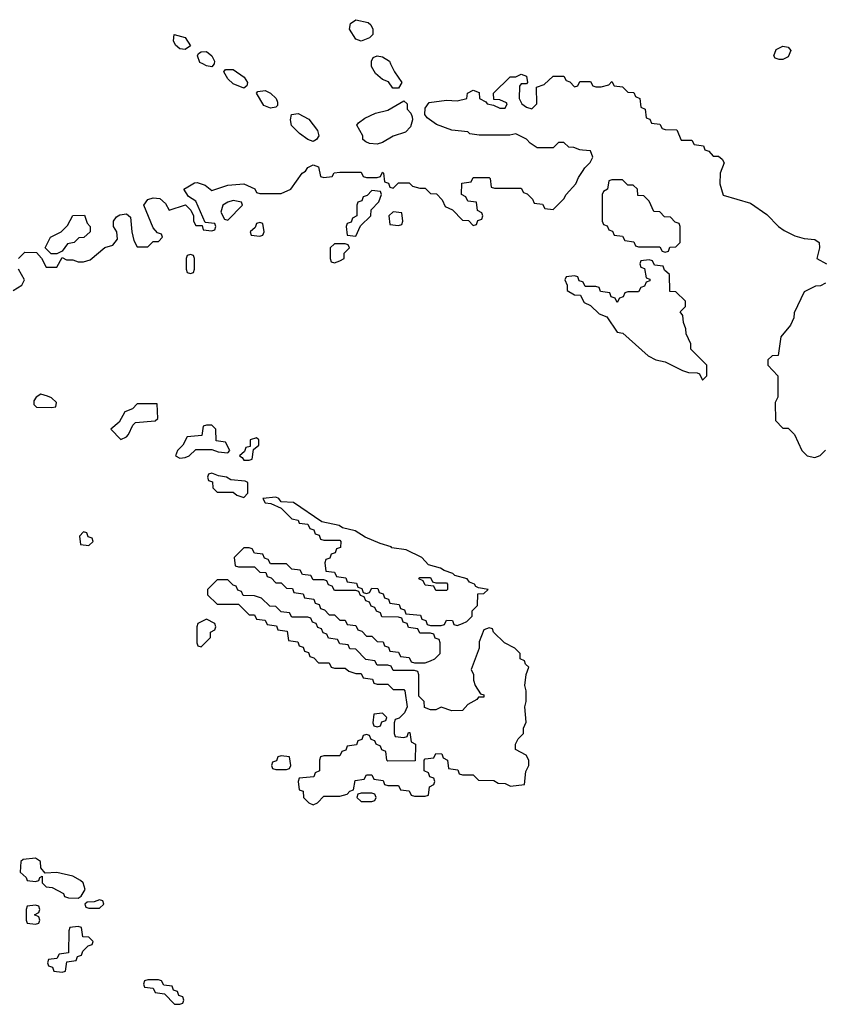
# Model space of a CAD drawing. Header units: inches. Extents: x 2710684 to 2828758, y 857022 to 965663.
# Tile 185 of 256: x 2767890 to 2770906, y 916474 to 920166. Entities that reach past the tile are written whole.
import ezdxf

# ---------------------------------------------------------------- set-up
doc = ezdxf.new("R2010")
doc.units = ezdxf.units.IN
doc.header["$MEASUREMENT"] = 0
for name, color, linetype in [('C7961', 7, 'Continuous'), ('C7962', 7, 'Continuous'), ('C7971', 7, 'Continuous'), ('C7972', 7, 'Continuous')]:
    doc.layers.add(name, color=color, linetype=linetype)

msp = doc.modelspace()

# ---------------------------------------------------------------- linework, layer by layer
at = {"layer": 'C7961', "color": 4, "elevation": 12}
for points in [[(2768619.6, 920000), (2768610, 919989.2), (2768590, 919993.2), (2768576.2, 920000)], [(2769280.7, 920000), (2769294.8, 919970), (2769322, 919930), (2769310, 919908.7), (2769289.1, 919909.1), (2769272.9, 919932.9), (2769250, 919942), (2769223.7, 919963.7), (2769208.7, 919990), (2769208.8, 920000)], [(2770000, 919677), (2769990, 919678), (2769967.3, 919687.3), (2769948.4, 919688.4), (2769930, 919706), (2769910, 919706), (2769890, 919686), (2769830, 919686), (2769803.1, 919703.1), (2769790, 919718), (2769750, 919738), (2769727.3, 919732.7), (2769612.9, 919732.9), (2769578, 919738), (2769570, 919746), (2769510, 919751.5), (2769452.5, 919772.5), (2769418, 919798), (2769408.7, 919810), (2769410, 919834), (2769424.7, 919855.3), (2769490, 919863.8), (2769530, 919862), (2769566, 919870), (2769569.1, 919890.9), (2769590, 919902), (2769612.7, 919892.7), (2769614, 919870), (2769638, 919858), (2769642, 919850), (2769666, 919846), (2769690, 919834), (2769710, 919834), (2769718, 919850), (2769714.6, 919854.6), (2769690, 919866), (2769667.3, 919867.3), (2769666, 919890), (2769728, 919952), (2769750, 919952), (2769770, 919962), (2769790, 919954), (2769794, 919930), (2769790, 919926), (2769770, 919926), (2769763.6, 919916.4), (2769762, 919870), (2769772, 919850), (2769790, 919838), (2769810, 919832), (2769828, 919850), (2769827.3, 919912.7), (2769856.4, 919923.6), (2769890, 919954), (2769930, 919954), (2769938, 919938), (2769952.7, 919932.7), (2769970, 919914), (2769982, 919918), (2769990, 919934), (2770000, 919934)], [(2767886, 919270), (2767910, 919294), (2767952.7, 919292.7), (2767972, 919272), (2767990, 919238), (2768030, 919238), (2768050, 919274), (2768066, 919266), (2768090, 919266), (2768110, 919258), (2768130, 919258), (2768154, 919266), (2768210, 919311.3), (2768239, 919321), (2768257.2, 919342.8), (2768254, 919370), (2768242, 919390), (2768242, 919410), (2768253.2, 919426.8), (2768265.2, 919434.8), (2768290, 919438), (2768305.4, 919425.4), (2768310.8, 919370), (2768318, 919338), (2768330, 919314), (2768370, 919314), (2768390, 919334), (2768410, 919334), (2768426, 919350), (2768422, 919362), (2768407.3, 919367.3), (2768390, 919386), (2768355.3, 919470), (2768370, 919492), (2768390, 919498), (2768416, 919496), (2768437.3, 919477.3), (2768450, 919452), (2768511.6, 919471.6), (2768531.6, 919451.6), (2768542, 919430), (2768542, 919410), (2768550, 919394), (2768574, 919394), (2768578, 919378), (2768610, 919374), (2768622, 919378), (2768626, 919390), (2768622, 919402), (2768586, 919406), (2768550, 919486), (2768523.1, 919503.1), (2768506, 919530), (2768520.2, 919539.8), (2768545.2, 919554.8), (2768555.3, 919555.3), (2768585.4, 919545.4), (2768610, 919526), (2768670, 919546), (2768730, 919550.8), (2768771.6, 919531.6), (2768778, 919518), (2768790, 919514), (2768870, 919514), (2768906, 919530), (2768948.7, 919590), (2768962, 919598), (2768970, 919612), (2768990, 919622), (2769010, 919614), (2769018, 919578), (2769030, 919574), (2769062, 919578), (2769068.4, 919591.6), (2769090, 919594), (2769170, 919594), (2769178, 919578), (2769190, 919574), (2769230, 919574), (2769242, 919578), (2769250, 919594), (2769254, 919590), (2769258, 919558), (2769272.7, 919552.7), (2769278, 919538), (2769290, 919534), (2769310, 919554), (2769350, 919554), (2769362, 919542), (2769390, 919534), (2769410, 919534), (2769430, 919514), (2769452.7, 919512.7), (2769474, 919490), (2769485.4, 919465.4), (2769512.7, 919452.7), (2769550, 919414), (2769572.7, 919412.7), (2769590, 919394), (2769602, 919398), (2769607.3, 919412.7), (2769622, 919418), (2769626, 919430), (2769622, 919442), (2769606, 919450), (2769602, 919482), (2769570, 919486), (2769562, 919502), (2769546, 919510), (2769547.3, 919552.7), (2769582, 919558), (2769590, 919574), (2769650, 919574), (2769654, 919570), (2769658, 919538), (2769670, 919534), (2769770, 919534), (2769778, 919518), (2769792.7, 919512.7), (2769812.7, 919492.7), (2769818, 919478), (2769850, 919474), (2769858, 919458), (2769890, 919454), (2769930, 919494), (2769938, 919510), (2769975.3, 919550), (2769985.2, 919574.8), (2770000, 919597.3)], [(2767866, 919150), (2767898, 919170), (2767908, 919190), (2767886, 919230)], [(2770000, 919182.7), (2769987.3, 919187.3), (2769982, 919202), (2769970, 919206), (2769938, 919202), (2769934, 919190), (2769942, 919170), (2769942, 919150), (2769970, 919134), (2769992.7, 919132.7), (2770000, 919117)]]:
    msp.add_lwpolyline(points, dxfattribs=at)
for points in [[(2768730, 919909.2), (2768690, 919925.2), (2768670, 919944), (2768655.3, 919970), (2768661.2, 919978.8), (2768690, 919978.8), (2768731.3, 919950), (2768744.7, 919930), (2768742, 919918)], [(2768830, 919834), (2768804.8, 919844.8), (2768778, 919890), (2768783.1, 919896.9), (2768810, 919901), (2768830.6, 919890.6), (2768852, 919870), (2768856.9, 919856.9), (2768856, 919844), (2768850, 919838)], [(2769230, 919699.3), (2769202, 919702), (2769188, 919708), (2769176.4, 919716.4), (2769176, 919730), (2769154, 919770), (2769160.2, 919779.8), (2769183.7, 919796.3), (2769224.5, 919815.5), (2769270, 919827.3), (2769330, 919862), (2769342, 919850), (2769342.8, 919830), (2769355.9, 919815.9), (2769361.4, 919801.4), (2769363, 919790), (2769355.2, 919764.8), (2769336.1, 919743.9), (2769290, 919729.2), (2769250, 919705.2)], [(2768990, 919709.3), (2768970, 919717.2), (2768939.5, 919739.5), (2768909.5, 919769.5), (2768905.2, 919790), (2768909.1, 919810.9), (2768934, 919814), (2768973.4, 919793.4), (2769006.8, 919750), (2769010.9, 919730.9), (2769002.8, 919717.2)], [(2769210, 919526), (2769192.7, 919507.3), (2769178, 919502), (2769172.7, 919487.3), (2769158, 919482), (2769154, 919470), (2769154, 919430), (2769138, 919422), (2769132.7, 919407.3), (2769118, 919402), (2769114, 919390), (2769118, 919358), (2769150, 919354), (2769167.3, 919392.7), (2769206, 919430), (2769207.3, 919452.7), (2769236.4, 919483.6), (2769246, 919510), (2769242, 919522)], [(2768690, 919488), (2768670, 919482), (2768652, 919470), (2768644.7, 919444.7), (2768658, 919418), (2768670, 919414), (2768726, 919470), (2768722, 919482)], [(2768030, 919288), (2768008.4, 919288.4), (2767986, 919310), (2768006, 919350), (2768046, 919370), (2768070, 919394), (2768090, 919432), (2768132.7, 919432.7), (2768143.6, 919403.6), (2768154, 919390), (2768154, 919370), (2768130.9, 919349.1), (2768112, 919348), (2768094, 919330), (2768070, 919326), (2768050, 919298)], [(2769290, 919446), (2769274, 919430), (2769278, 919398), (2769310, 919394), (2769322, 919398), (2769326, 919410), (2769322, 919442)], [(2768790, 919406), (2768778, 919402), (2768772.7, 919387.3), (2768754, 919370), (2768758, 919358), (2768790, 919354), (2768802, 919358), (2768806, 919370), (2768802, 919402)], [(2769110, 919326), (2769070, 919326), (2769054, 919310), (2769054, 919270), (2769058, 919258), (2769070, 919254), (2769090, 919262), (2769106, 919270), (2769106, 919290), (2769126, 919310), (2769122, 919322)], [(2768530, 919286), (2768518, 919282), (2768514, 919270), (2768514, 919230), (2768518, 919218), (2768530, 919214), (2768542, 919218), (2768546, 919230), (2768546, 919270), (2768542, 919282)], [(2767970, 918762), (2767952, 918750), (2767943.6, 918736.4), (2767943.6, 918723.6), (2767952.7, 918712.7), (2768010, 918712), (2768026, 918714), (2768028, 918730), (2768010, 918748), (2767994.6, 918754.6)], [(2768406, 918726), (2768330, 918726), (2768312.7, 918707.3), (2768284.7, 918695.3), (2768262.8, 918657.2), (2768232, 918630), (2768270, 918592), (2768290, 918602), (2768298, 918610), (2768314, 918646), (2768324, 918656), (2768398, 918662), (2768408, 918670)], [(2768610, 918646), (2768590, 918646), (2768578, 918642), (2768572.7, 918607.3), (2768518, 918602), (2768502, 918570), (2768482, 918550), (2768474, 918530), (2768490, 918522), (2768510, 918524.7), (2768526, 918530), (2768550, 918554), (2768610, 918554), (2768634, 918546), (2768670, 918542), (2768678, 918550), (2768662, 918582), (2768627.3, 918587.3), (2768626, 918630)], [(2768778, 918598), (2768754, 918590), (2768754, 918566), (2768738, 918562), (2768732.7, 918547.3), (2768714, 918530), (2768724.7, 918524.7), (2768730, 918514), (2768750, 918514), (2768762, 918518), (2768766, 918554), (2768786, 918570), (2768786, 918590)], [(2768610, 918466), (2768598, 918462), (2768594, 918450), (2768598, 918438), (2768612.7, 918432.7), (2768614, 918410), (2768630, 918394), (2768690, 918394), (2768703.6, 918383.6), (2768730, 918374), (2768746, 918390), (2768746, 918430), (2768735.3, 918435.3), (2768681.2, 918441.2), (2768666, 918450), (2768635.3, 918455.3)], [(2768850, 918376), (2768802, 918370), (2768810, 918354), (2768831.6, 918351.6), (2768870, 918334), (2768910, 918294), (2768934, 918290), (2768938, 918278), (2768970, 918274), (2768978, 918258), (2768992.7, 918252.7), (2768998, 918238), (2769012.7, 918232.7), (2769018, 918218), (2769030, 918214), (2769090, 918214), (2769094, 918210), (2769092.7, 918187.3), (2769078, 918182), (2769072.7, 918167.3), (2769058, 918162), (2769052.7, 918147.3), (2769038, 918142), (2769034, 918130), (2769038, 918098), (2769070, 918094), (2769078, 918078), (2769112.7, 918072.7), (2769118, 918058), (2769152.7, 918052.7), (2769158, 918038), (2769172.7, 918032.7), (2769178, 918018), (2769190, 918014), (2769202, 918018), (2769210, 918034), (2769232.7, 918032.7), (2769238, 918018), (2769252.7, 918012.7), (2769258, 917998), (2769272.7, 917992.7), (2769278, 917978), (2769312.7, 917972.7), (2769318, 917958), (2769332.7, 917952.7), (2769338, 917938), (2769392.7, 917932.7), (2769398, 917918), (2769412.7, 917912.7), (2769418, 917898), (2769430, 917894), (2769470, 917894), (2769482, 917898), (2769490, 917914), (2769512.7, 917912.7), (2769518, 917898), (2769530, 917894), (2769550, 917902), (2769566, 917910), (2769586, 917930), (2769586, 917950), (2769606, 917970), (2769607.3, 918012.7), (2769630, 918014), (2769646, 918030), (2769610, 918035.3), (2769600.2, 918040.2), (2769595.3, 918050), (2769576.5, 918056.5), (2769568, 918070), (2769521.5, 918081.5), (2769514, 918090), (2769480.7, 918100.7), (2769468, 918110), (2769422, 918122), (2769398, 918150), (2769338.4, 918178.4), (2769285.2, 918185.2), (2769282, 918190), (2769241.5, 918201.5), (2769185.2, 918225.2), (2769148, 918250), (2769100.1, 918260.1), (2769088, 918270), (2769023.1, 918283.1), (2768916, 918356), (2768870, 918358), (2768862, 918370)], [(2768130, 918246), (2768114, 918230), (2768118, 918198), (2768150, 918194), (2768166, 918210), (2768162, 918222), (2768147.3, 918227.3), (2768142, 918242)], [(2768750, 918186), (2768730, 918186), (2768694, 918150), (2768698, 918118), (2768710, 918114), (2768770, 918114), (2768790, 918094), (2768812.7, 918092.7), (2768818, 918078), (2768832.7, 918072.7), (2768850, 918054), (2768870, 918054), (2768890, 918034), (2768912.7, 918032.7), (2768918, 918018), (2768952.7, 918012.7), (2768958, 917998), (2768992.7, 917992.7), (2768998, 917978), (2769012.7, 917972.7), (2769018, 917958), (2769032.7, 917952.7), (2769050, 917934), (2769070, 917934), (2769090, 917914), (2769110, 917914), (2769118, 917898), (2769150, 917894), (2769158, 917878), (2769172.7, 917872.7), (2769190, 917854), (2769210, 917854), (2769230, 917834), (2769252.7, 917832.7), (2769258, 917818), (2769272.7, 917812.7), (2769278, 917798), (2769310, 917794), (2769318, 917778), (2769350, 917774), (2769358, 917758), (2769370, 917754), (2769410, 917754), (2769430, 917762), (2769446, 917770), (2769466, 917790), (2769466, 917830), (2769462, 917842), (2769447.3, 917847.3), (2769442, 917862), (2769430, 917866), (2769390, 917866), (2769382, 917882), (2769347.3, 917887.3), (2769342, 917902), (2769327.3, 917907.3), (2769322, 917922), (2769310, 917926), (2769247.3, 917927.3), (2769242, 917942), (2769228, 917948), (2769222, 917962), (2769207.3, 917967.3), (2769202, 917982), (2769187.3, 917987.3), (2769182, 918002), (2769167.3, 918007.3), (2769162, 918022), (2769150, 918026), (2769070, 918026), (2769062, 918042), (2769047.3, 918047.3), (2769042, 918062), (2769030, 918066), (2768990, 918066), (2768982, 918082), (2768950, 918086), (2768942, 918102), (2768910, 918106), (2768890, 918126), (2768830, 918126), (2768822, 918142), (2768807.3, 918147.3), (2768802, 918162), (2768770, 918166), (2768762, 918182)], [(2768670, 918066), (2768630, 918066), (2768594, 918030), (2768594, 918010), (2768630, 917974), (2768710, 917974), (2768750, 917934), (2768770, 917934), (2768778, 917918), (2768810, 917914), (2768818, 917898), (2768852.7, 917892.7), (2768858, 917878), (2768892.7, 917872.7), (2768898, 917838), (2768932.7, 917832.7), (2768938, 917818), (2768952.7, 917812.7), (2768958, 917798), (2768972.7, 917792.7), (2768978, 917778), (2768992.7, 917772.7), (2769010, 917754), (2769050, 917754), (2769058, 917738), (2769070, 917734), (2769110, 917734), (2769123.6, 917723.6), (2769150, 917714), (2769170, 917714), (2769178, 917698), (2769212.7, 917692.7), (2769218, 917678), (2769230, 917674), (2769270, 917674), (2769290, 917654), (2769330, 917654), (2769334, 917650), (2769342, 917590), (2769332.7, 917567.3), (2769312.7, 917547.3), (2769298, 917542), (2769294, 917530), (2769294, 917490), (2769298, 917478), (2769330, 917474), (2769342, 917478), (2769347.3, 917492.7), (2769352.7, 917492.7), (2769358, 917458), (2769374, 917450), (2769372.7, 917387.3), (2769270, 917386), (2769266, 917390), (2769262, 917422), (2769248, 917428), (2769242, 917442), (2769226, 917450), (2769222, 917462), (2769207.3, 917467.3), (2769202, 917482), (2769190, 917486), (2769178, 917482), (2769172.7, 917467.3), (2769158, 917462), (2769152.7, 917447.3), (2769118, 917442), (2769112.7, 917427.3), (2769098, 917422), (2769090, 917406), (2769030, 917406), (2769018, 917402), (2769014, 917390), (2769014, 917350), (2768998, 917342), (2768992.7, 917327.3), (2768938, 917322), (2768934, 917310), (2768938, 917278), (2768952.7, 917272.7), (2768954, 917250), (2768974, 917230), (2768990, 917222), (2769006, 917230), (2769030, 917254), (2769090, 917254), (2769118, 917262), (2769127.3, 917272.7), (2769142, 917278), (2769147.3, 917312.7), (2769182, 917318), (2769190, 917334), (2769210, 917334), (2769218, 917318), (2769252.7, 917312.7), (2769258, 917298), (2769270, 917294), (2769310, 917294), (2769318, 917278), (2769350, 917274), (2769358, 917258), (2769370, 917254), (2769410, 917254), (2769422, 917258), (2769426, 917290), (2769442, 917298), (2769446, 917310), (2769442, 917322), (2769427.3, 917327.3), (2769422, 917342), (2769406, 917350), (2769406, 917390), (2769410, 917394), (2769442, 917398), (2769450, 917414), (2769472.7, 917412.7), (2769478, 917398), (2769494, 917390), (2769498, 917358), (2769532.7, 917352.7), (2769538, 917338), (2769550, 917334), (2769590, 917334), (2769610, 917314), (2769667.3, 917312.7), (2769683.6, 917303.6), (2769710, 917302), (2769730, 917292), (2769782, 917298), (2769787.3, 917347.3), (2769798, 917370), (2769798, 917390), (2769788.4, 917408.4), (2769748.9, 917428.9), (2769748, 917450), (2769758, 917470), (2769778, 917490), (2769778, 917510), (2769788.4, 917531.6), (2769784, 917590), (2769788.7, 917610), (2769788.7, 917650), (2769784, 917670), (2769788.7, 917711.3), (2769798, 917738), (2769786, 917750), (2769782, 917762), (2769766, 917770), (2769766, 917790), (2769746, 917810), (2769708, 917830), (2769666, 917870), (2769662, 917882), (2769650, 917886), (2769630, 917878), (2769612.7, 917832.7), (2769612, 917810), (2769582, 917730), (2769591.1, 917711.1), (2769591.3, 917690), (2769598, 917670), (2769618, 917638), (2769630, 917634), (2769630, 917626), (2769610, 917626), (2769603.6, 917616.4), (2769570, 917598), (2769550, 917575.3), (2769510, 917574), (2769470, 917588), (2769450, 917578), (2769430, 917578), (2769407.3, 917587.3), (2769406, 917610), (2769386, 917630), (2769386, 917710), (2769382, 917722), (2769370, 917726), (2769290, 917726), (2769282, 917742), (2769270, 917746), (2769230, 917746), (2769222, 917762), (2769187.3, 917767.3), (2769150, 917806), (2769127.3, 917807.3), (2769122, 917822), (2769090, 917826), (2769082, 917842), (2769047.3, 917847.3), (2769042, 917862), (2769027.3, 917867.3), (2769022, 917882), (2769007.3, 917887.3), (2769002, 917902), (2768987.3, 917907.3), (2768982, 917922), (2768970, 917926), (2768910, 917926), (2768902, 917942), (2768870, 917946), (2768850, 917966), (2768827.3, 917967.3), (2768796.4, 917996.4), (2768770, 918006), (2768727.3, 918007.3), (2768722, 918022), (2768707.3, 918027.3), (2768702, 918042), (2768690, 918046)], [(2769450, 918054), (2769490, 918054), (2769494, 918050), (2769494, 918030), (2769490, 918026), (2769450, 918026), (2769442, 918042), (2769410, 918046), (2769402, 918062), (2769386, 918070), (2769390, 918074), (2769430, 918074), (2769438, 918058)], [(2768590, 917918), (2768558, 917902), (2768554, 917890), (2768554, 917830), (2768558, 917818), (2768570, 917814), (2768606, 917850), (2768606, 917870), (2768622, 917878), (2768626, 917890), (2768622, 917902)], [(2769250, 917566), (2769218, 917562), (2769214, 917530), (2769218, 917518), (2769230, 917514), (2769242, 917518), (2769247.3, 917532.7), (2769262, 917538), (2769266, 917550)], [(2768870, 917406), (2768858, 917402), (2768852.7, 917387.3), (2768838, 917382), (2768834, 917370), (2768838, 917358), (2768850, 917354), (2768890, 917354), (2768902, 917358), (2768906, 917370), (2768902, 917402)], [(2769210, 917266), (2769170, 917266), (2769158, 917262), (2769154, 917250), (2769170, 917234), (2769210, 917234), (2769222, 917238), (2769226, 917250), (2769222, 917262)], [(2767950, 917022), (2767903.6, 917016.4), (2767894, 917010), (2767892, 916970), (2767914, 916950), (2767918, 916938), (2767950, 916934), (2767962, 916938), (2767966, 916950), (2767974, 916954), (2767974, 916930), (2767990, 916914), (2768011.6, 916911.6), (2768054, 916890), (2768058, 916878), (2768072.7, 916872.7), (2768110, 916872), (2768120.4, 916879.6), (2768135.3, 916904.7), (2768128.7, 916930), (2768118.6, 916938.6), (2768090, 916954), (2768030, 916968), (2767986, 916966), (2767970, 916986), (2767968, 917010)], [(2767950, 916846), (2767918, 916842), (2767914, 916830), (2767914, 916790), (2767918, 916778), (2767950, 916774), (2767962, 916778), (2767966, 916790), (2767962, 916802), (2767946, 916810), (2767962, 916818), (2767966, 916830), (2767962, 916842)], [(2768190, 916866), (2768170, 916858), (2768143.6, 916856.4), (2768134, 916850), (2768138, 916838), (2768150, 916834), (2768190, 916834), (2768206, 916850), (2768202, 916862)], [(2768110, 916766), (2768078, 916762), (2768074, 916750), (2768072.7, 916667.3), (2768038, 916662), (2768030, 916646), (2767998, 916642), (2767994, 916630), (2767998, 916618), (2768012.7, 916612.7), (2768018, 916598), (2768050, 916594), (2768062, 916598), (2768067.3, 916632.7), (2768102, 916638), (2768107.3, 916652.7), (2768122, 916658), (2768127.3, 916672.7), (2768147.3, 916692.7), (2768162, 916698), (2768166, 916710), (2768150, 916726), (2768127.3, 916727.3), (2768122, 916762)], [(2768410, 916566), (2768370, 916566), (2768358, 916562), (2768354, 916550), (2768358, 916538), (2768390, 916534), (2768398, 916518), (2768432.7, 916512.7), (2768470, 916474), (2768490, 916474), (2768502, 916478), (2768506, 916490), (2768502, 916502), (2768487.3, 916507.3), (2768482, 916522), (2768467.3, 916527.3), (2768462, 916542), (2768430, 916546), (2768422, 916562)]]:
    msp.add_lwpolyline(points, close=True, dxfattribs=at)
at = {"layer": 'C7962', "color": 4, "elevation": 12}
for points in [[(2769170, 920086), (2769150, 920093.2), (2769126, 920130), (2769130, 920152), (2769150, 920166), (2769196, 920156), (2769206.4, 920146.4), (2769214, 920130), (2769214, 920110), (2769202, 920098)], [(2768510, 920054), (2768490, 920057.2), (2768474, 920070), (2768466.3, 920086.3), (2768468.7, 920110), (2768510, 920098.8), (2768530, 920068)]]:
    msp.add_lwpolyline(points, close=True, dxfattribs=at)
for points in [[(2768576.2, 920000), (2768565.4, 920005.4), (2768557.2, 920030), (2768560.2, 920039.8), (2768570, 920046), (2768590, 920046.8), (2768610.5, 920030.5), (2768621, 920010), (2768619.8, 920000.2), (2768619.6, 920000)], [(2769208.8, 920000), (2769208.9, 920011.1), (2769215.3, 920024.7), (2769230, 920031), (2769250, 920026.8), (2769276, 920010), (2769280.7, 920000)]]:
    msp.add_lwpolyline(points, dxfattribs=at)
at = {"layer": 'C7971', "color": 4, "elevation": 12}
for points in [[(2770000, 919934), (2770030, 919934), (2770038, 919918), (2770050, 919914), (2770070, 919914), (2770098, 919922), (2770110, 919934), (2770118, 919918), (2770150, 919914), (2770170, 919894), (2770192.7, 919892.7), (2770198, 919878), (2770214, 919870), (2770218, 919838), (2770234, 919830), (2770238, 919798), (2770252.7, 919792.7), (2770258, 919778), (2770290, 919774), (2770298, 919758), (2770310, 919754), (2770352.7, 919752.7), (2770370, 919714), (2770410, 919714), (2770418, 919698), (2770452.7, 919692.7), (2770458, 919678), (2770472.7, 919672.7), (2770490, 919654), (2770510, 919654), (2770523.6, 919643.6), (2770530.6, 919629.4), (2770516, 919590), (2770514.8, 919550), (2770527.5, 919507.5), (2770630, 919478), (2770690, 919436), (2770734, 919390), (2770755.8, 919375.8), (2770796, 919356), (2770830, 919345.3), (2770870, 919341.6), (2770887.3, 919330), (2770887.7, 919310), (2770878, 919270), (2770914, 919250)], [(2770000, 919597.3), (2770009, 919611), (2770028, 919630), (2770038, 919650), (2770030, 919674), (2770000, 919677)], [(2770000, 919117), (2770005.4, 919105.4), (2770030, 919094), (2770062.8, 919062.8), (2770091.3, 919051.3), (2770130, 918994), (2770151.1, 918991.1), (2770245.4, 918905.4), (2770274, 918890), (2770310, 918882.8), (2770374, 918850), (2770396.4, 918843.6), (2770430, 918842), (2770438, 918838), (2770450, 918814), (2770466, 918830), (2770466, 918870), (2770406, 918930), (2770406, 918950), (2770388.4, 918988.4), (2770387.3, 919007.3), (2770378, 919030), (2770376.4, 919056.4), (2770366, 919070), (2770386, 919090), (2770386, 919110), (2770350, 919146), (2770327.3, 919147.3), (2770326, 919210), (2770307.3, 919227.3), (2770302, 919242), (2770270, 919246), (2770262, 919262), (2770250, 919266), (2770218, 919262), (2770214, 919250), (2770218, 919238), (2770232.7, 919232.7), (2770238, 919198), (2770252.7, 919192.7), (2770252.7, 919187.3), (2770238, 919182), (2770232.7, 919167.3), (2770218, 919162), (2770210, 919146), (2770170, 919146), (2770158, 919142), (2770152.7, 919127.3), (2770138, 919122), (2770130, 919106), (2770122, 919122), (2770107.3, 919127.3), (2770102, 919142), (2770067.3, 919147.3), (2770062, 919162), (2770050, 919166), (2770010, 919166), (2770002, 919182), (2770000, 919182.7)], [(2770910, 919178), (2770891.6, 919168.4), (2770872.7, 919167.3), (2770830, 919146), (2770792.7, 919067.3), (2770791.6, 919048.4), (2770779.6, 919020.4), (2770743.6, 918976.4), (2770732.7, 918907.3), (2770710, 918906), (2770694, 918890), (2770694, 918870), (2770732, 918830), (2770732, 918750), (2770722, 918730), (2770723.6, 918663.6), (2770750, 918634), (2770770, 918634), (2770794, 918610), (2770822, 918550), (2770842, 918530), (2770870, 918524.7), (2770890, 918532), (2770910, 918552)]]:
    msp.add_lwpolyline(points, dxfattribs=at)
msp.add_lwpolyline([(2770150, 919566), (2770110, 919566), (2770098, 919562), (2770094, 919530), (2770078, 919522), (2770074, 919510), (2770074, 919410), (2770078, 919398), (2770092.7, 919392.7), (2770098, 919378), (2770112.7, 919372.7), (2770118, 919358), (2770150, 919354), (2770158, 919338), (2770192.7, 919332.7), (2770198, 919318), (2770210, 919314), (2770290, 919314), (2770298, 919298), (2770310, 919294), (2770322, 919298), (2770327.3, 919312.7), (2770350, 919314), (2770366, 919330), (2770366, 919390), (2770362, 919402), (2770347.3, 919407.3), (2770330, 919426), (2770307.3, 919427.3), (2770290, 919446), (2770267.3, 919447.3), (2770250, 919486), (2770230, 919506), (2770207.3, 919507.3), (2770206, 919530), (2770190, 919546), (2770170, 919546)], close=True, dxfattribs=at)
at = {"layer": 'C7972', "color": 4, "elevation": 12}
msp.add_lwpolyline([(2770736.5, 920016.5), (2770722, 920022), (2770717.2, 920030), (2770725.6, 920054.4), (2770750, 920067.3), (2770770, 920062.8), (2770780.7, 920050), (2770770, 920026.6), (2770750, 920017)], close=True, dxfattribs=at)

doc.saveas('drawing.dxf')
